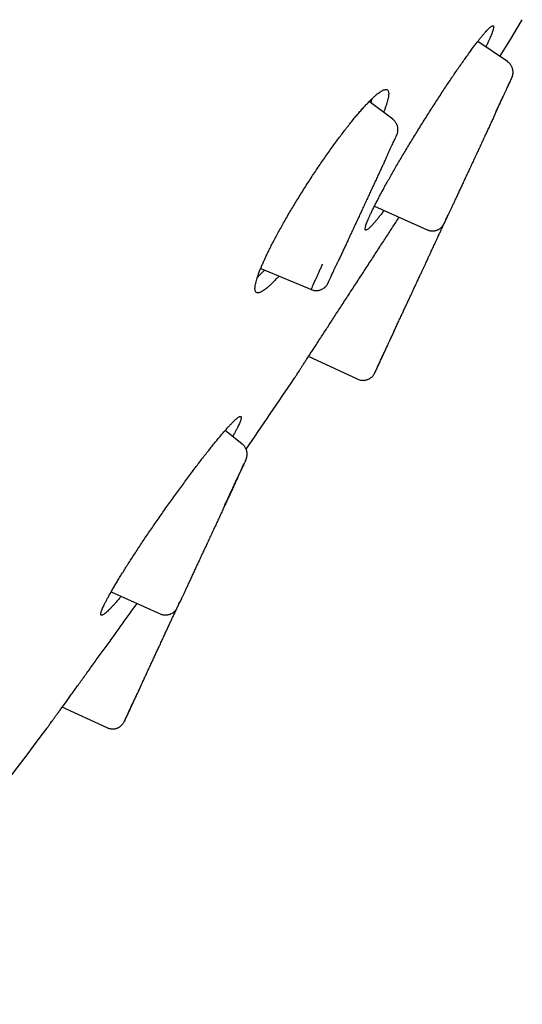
# Model space of a CAD drawing. Header units: millimetres. Extents: x 8 to 501, y 12 to 615.
# Tile 71 of 77: x 465 to 476, y 512 to 535. Entities that reach past the tile are written whole.
import ezdxf

# ---------------------------------------------------------------- set-up
doc = ezdxf.new("R2010")
doc.units = ezdxf.units.MM

msp = doc.modelspace()

# ---------------------------------------------------------------- linework, layer by layer
at = {"color": 7, "linetype": 'Continuous', "lineweight": 30}
for p, q in [((475.755, 534.115), (475.074, 534.578)), ((473.119, 532.788), (472.577, 533.195)), ((475.47, 532.905), (475.472, 532.91)), ((472.979, 531.924), (472.982, 531.931)), ((472.698, 530.79), (473.909, 530.245)), ((474.402, 530.607), (474.407, 530.616)), ((474.271, 530.325), (474.279, 530.349)), ((471.863, 529.518), (471.858, 529.51)), ((470.083, 529.357), (471.263, 528.86)), ((473.483, 528.629), (473.483, 528.629)), ((472.308, 526.806), (471.182, 527.329)), ((469.658, 525.314), (469.264, 525.626)), ((469.257, 523.905), (469.258, 523.909)), ((466.645, 521.917), (467.771, 521.407)), ((468.225, 521.682), (468.22, 521.673)), ((467.736, 520.633), (467.736, 520.633)), ((466.55, 518.785), (465.52, 519.263))]:
    msp.add_line(p, q, dxfattribs=at)
at = {"color": 7, "linetype": 'Continuous', "lineweight": 30, "flags": 128}
msp.add_lwpolyline([(475.585, 534.231), (475.825, 534.627), (476.098, 535.079)], dxfattribs=at)
at = {"color": 7, "linetype": 'Continuous', "lineweight": 30}
for start, end in [(325.60548, 326.1687), (321.04242, 323.34366)]:
    msp.add_arc((304.715, 638.171), 200, start, end, dxfattribs=at)
for points, knots in [([(472.603, 530.594), (472.614, 530.618), (472.636, 530.666), (472.675, 530.745), (472.718, 530.829), (472.764, 530.919), (472.814, 531.014), (472.868, 531.114), (472.925, 531.218), (472.985, 531.327), (473.049, 531.44), (473.115, 531.556), (473.183, 531.675), (473.254, 531.797), (473.328, 531.921), (473.403, 532.048), (473.48, 532.177), (473.559, 532.307), (473.639, 532.437), (473.72, 532.568), (473.802, 532.7), (473.884, 532.831), (473.967, 532.962), (474.05, 533.092), (474.133, 533.22), (474.215, 533.347), (474.297, 533.471), (474.377, 533.593), (474.457, 533.711), (474.535, 533.827), (474.611, 533.938), (474.685, 534.045), (474.757, 534.147), (474.826, 534.244), (474.893, 534.337), (474.957, 534.424), (475.018, 534.505), (475.075, 534.579), (475.128, 534.647), (475.178, 534.709), (475.223, 534.763), (475.265, 534.811), (475.303, 534.852), (475.336, 534.885), (475.365, 534.91), (475.389, 534.928), (475.408, 534.939), (475.423, 534.942), (475.434, 534.938), (475.439, 534.926), (475.44, 534.907), (475.436, 534.88), (475.428, 534.846), (475.415, 534.805), (475.397, 534.758), (475.375, 534.704), (475.35, 534.646), (475.321, 534.583), (475.291, 534.519), (475.268, 534.473), (475.259, 534.453)], [0, 0, 0, 0, 0.017103, 0.03426, 0.051444, 0.068629, 0.085786, 0.102889, 0.119988, 0.137141, 0.154321, 0.171502, 0.188655, 0.205755, 0.222932, 0.240161, 0.257418, 0.274675, 0.291906, 0.309083, 0.326425, 0.34382, 0.361243, 0.378666, 0.396062, 0.413404, 0.430902, 0.448455, 0.466036, 0.483617, 0.501171, 0.518669, 0.536247, 0.553881, 0.571544, 0.589206, 0.606839, 0.624417, 0.641961, 0.659562, 0.67719, 0.694819, 0.712418, 0.729962, 0.747372, 0.764838, 0.782333, 0.799827, 0.817293, 0.834703, 0.85194, 0.869233, 0.886553, 0.903874, 0.921166, 0.938403, 0.954326, 0.97025, 0.987353, 1, 1, 1, 1]), ([(475.867, 533.762), (475.87, 533.772), (475.876, 533.79), (475.882, 533.818), (475.885, 533.843), (475.886, 533.873), (475.884, 533.909), (475.876, 533.945), (475.866, 533.976), (475.854, 534.004), (475.838, 534.031), (475.818, 534.059), (475.795, 534.084), (475.773, 534.103), (475.758, 534.112), (475.754, 534.115)], [0, 0, 0, 0, 0.085249, 0.160919, 0.226967, 0.283967, 0.386383, 0.487509, 0.553855, 0.624316, 0.711624, 0.787844, 0.872291, 0.963744, 1, 1, 1, 1]), ([(475.472, 532.91), (475.482, 532.931), (475.505, 532.982), (475.541, 533.058), (475.579, 533.141), (475.615, 533.219), (475.649, 533.292), (475.682, 533.361), (475.711, 533.426), (475.739, 533.485), (475.764, 533.539), (475.787, 533.588), (475.807, 533.631), (475.824, 533.667), (475.838, 533.698), (475.849, 533.722), (475.857, 533.74), (475.86, 533.747), (475.862, 533.75)], [0, 0, 0, 0, 0.0441147, 0.107731, 0.171429, 0.2351586, 0.2989069, 0.3626788, 0.4264737, 0.4902834, 0.5540803, 0.6178375, 0.6815386, 0.7451895, 0.808824, 0.8724799, 0.9361973, 1, 1, 1, 1]), ([(475.75, 533.509), (475.755, 533.519), (475.766, 533.544), (475.783, 533.581), (475.802, 533.621), (475.819, 533.658), (475.835, 533.692), (475.848, 533.721), (475.854, 533.734), (475.857, 533.741)], [0, 0, 0, 0, 0.0832691, 0.2164253, 0.3587621, 0.5103647, 0.6712981, 0.8416009, 1, 1, 1, 1]), ([(475.786, 533.586), (475.791, 533.597), (475.802, 533.621), (475.818, 533.655), (475.832, 533.686), (475.844, 533.712), (475.854, 533.734), (475.861, 533.751), (475.867, 533.762), (475.869, 533.769), (475.869, 533.768), (475.869, 533.768)], [0, 0, 0, 0, 0.090008, 0.207314, 0.332061, 0.441731, 0.556607, 0.676693, 0.801988, 0.932477, 1, 1, 1, 1]), ([(475.857, 533.741), (475.858, 533.743), (475.86, 533.745), (475.86, 533.745), (475.859, 533.745)], [0, 0, 0, 0, 0.720924, 1, 1, 1, 1]), ([(475.858, 533.742), (475.858, 533.743), (475.861, 533.75), (475.865, 533.758), (475.869, 533.767), (475.87, 533.771), (475.87, 533.77), (475.869, 533.77)], [0, 0, 0, 0, 0.024246, 0.318372, 0.623544, 0.939732, 1, 1, 1, 1]), ([(470.187, 529.594), (470.202, 529.627), (470.233, 529.693), (470.285, 529.798), (470.34, 529.907), (470.398, 530.019), (470.46, 530.135), (470.525, 530.254), (470.593, 530.375), (470.663, 530.499), (470.736, 530.624), (470.811, 530.751), (470.889, 530.879), (470.968, 531.008), (471.048, 531.137), (471.131, 531.267), (471.214, 531.396), (471.298, 531.525), (471.383, 531.651), (471.468, 531.777), (471.554, 531.902), (471.64, 532.024), (471.726, 532.144), (471.81, 532.261), (471.894, 532.374), (471.977, 532.484), (472.058, 532.589), (472.138, 532.691), (472.216, 532.788), (472.292, 532.879), (472.365, 532.965), (472.436, 533.045), (472.503, 533.119), (472.568, 533.187), (472.629, 533.248), (472.686, 533.303), (472.74, 533.35), (472.789, 533.39), (472.834, 533.422), (472.874, 533.447), (472.91, 533.464), (472.942, 533.474), (472.968, 533.476), (472.99, 533.47), (473.006, 533.457), (473.018, 533.436), (473.025, 533.407), (473.027, 533.371), (473.023, 533.329), (473.015, 533.279), (473.002, 533.222), (472.984, 533.159), (472.962, 533.09), (472.937, 533.019), (472.917, 532.969), (472.908, 532.946)], [0, 0, 0, 0, 0.018424, 0.036906, 0.055418, 0.07393, 0.092412, 0.110837, 0.129254, 0.147728, 0.166232, 0.184736, 0.203212, 0.22163, 0.240197, 0.25882, 0.277472, 0.296125, 0.31475, 0.333318, 0.352208, 0.371156, 0.390133, 0.409111, 0.42806, 0.446951, 0.466152, 0.485413, 0.504705, 0.523996, 0.543257, 0.562459, 0.581823, 0.601249, 0.620706, 0.640163, 0.659588, 0.678951, 0.698251, 0.717613, 0.737007, 0.7564, 0.775761, 0.79506, 0.814093, 0.833189, 0.852316, 0.871443, 0.890537, 0.909569, 0.928259, 0.947009, 0.965789, 0.98457, 1, 1, 1, 1]), ([(472.613, 533.168), (472.614, 533.17), (472.625, 533.198), (472.636, 533.231), (472.645, 533.259), (472.647, 533.265)], [0, 0, 0, 0, 0.051916, 0.80095, 1, 1, 1, 1]), ([(475.47, 532.908), (475.471, 532.91), (475.481, 532.932), (475.499, 532.969), (475.522, 533.019), (475.541, 533.061), (475.559, 533.098), (475.575, 533.132), (475.591, 533.167), (475.611, 533.208), (475.632, 533.255), (475.652, 533.298), (475.663, 533.322), (475.667, 533.33)], [0, 0, 0, 0, 0.014405, 0.13641, 0.244962, 0.340117, 0.422021, 0.501102, 0.584463, 0.672102, 0.799582, 0.935137, 1, 1, 1, 1]), ([(475.471, 532.909), (475.477, 532.921), (475.49, 532.949), (475.508, 532.988), (475.526, 533.026), (475.54, 533.057), (475.553, 533.085), (475.566, 533.112), (475.581, 533.145), (475.6, 533.186), (475.622, 533.234), (475.641, 533.274), (475.651, 533.296), (475.655, 533.303)], [0, 0, 0, 0, 0.08246, 0.190031, 0.278054, 0.35307, 0.417725, 0.484429, 0.554765, 0.674142, 0.802694, 0.940405, 1, 1, 1, 1]), ([(473.219, 532.443), (473.224, 532.455), (473.231, 532.479), (473.237, 532.513), (473.239, 532.549), (473.237, 532.586), (473.23, 532.621), (473.221, 532.651), (473.209, 532.678), (473.194, 532.706), (473.176, 532.733), (473.154, 532.758), (473.134, 532.777), (473.121, 532.786), (473.118, 532.788)], [0, 0, 0, 0, 0.101093, 0.191963, 0.27103, 0.376629, 0.480817, 0.549152, 0.621763, 0.711737, 0.790308, 0.877426, 0.971888, 1, 1, 1, 1]), ([(475.47, 532.905), (475.455, 532.873), (475.426, 532.81), (475.38, 532.711), (475.333, 532.609), (475.284, 532.504), (475.234, 532.396), (475.183, 532.286), (475.131, 532.175), (475.08, 532.064), (475.029, 531.954), (474.978, 531.846), (474.928, 531.738), (474.879, 531.631), (474.83, 531.527), (474.783, 531.426), (474.737, 531.327), (474.693, 531.23), (474.649, 531.137), (474.607, 531.047), (474.567, 530.961), (474.53, 530.88), (474.495, 530.805), (474.463, 530.736), (474.433, 530.672), (474.416, 530.635), (474.407, 530.616)], [0, 0, 0, 0, 0.04132, 0.0825411, 0.1238465, 0.1654183, 0.2074352, 0.25007, 0.2926018, 0.3345886, 0.3762083, 0.4176438, 0.4590803, 0.5007031, 0.5420791, 0.5833083, 0.6245739, 0.6660589, 0.7079432, 0.7504017, 0.792889, 0.8347865, 0.8762669, 0.9175084, 0.9586921, 1, 1, 1, 1]), ([(472.982, 531.931), (472.993, 531.954), (473.016, 532.003), (473.048, 532.071), (473.079, 532.138), (473.107, 532.199), (473.132, 532.253), (473.154, 532.301), (473.173, 532.343), (473.189, 532.378), (473.202, 532.405), (473.212, 532.426), (473.218, 532.439), (473.219, 532.441), (473.219, 532.443)], [0, 0, 0, 0, 0.071847, 0.155899, 0.240093, 0.324361, 0.408697, 0.493105, 0.577579, 0.662094, 0.746608, 0.831094, 0.915546, 1, 1, 1, 1]), ([(472.979, 531.924), (472.967, 531.897), (472.943, 531.845), (472.903, 531.759), (472.861, 531.669), (472.817, 531.574), (472.771, 531.475), (472.723, 531.372), (472.674, 531.266), (472.624, 531.159), (472.574, 531.05), (472.523, 530.941), (472.472, 530.83), (472.42, 530.72), (472.369, 530.609), (472.318, 530.499), (472.268, 530.39), (472.217, 530.282), (472.168, 530.175), (472.119, 530.069), (472.071, 529.966), (472.025, 529.867), (471.981, 529.773), (471.939, 529.683), (471.899, 529.597), (471.875, 529.544), (471.863, 529.518)], [0, 0, 0, 0, 0.041292, 0.082486, 0.123765, 0.165312, 0.207304, 0.249914, 0.292428, 0.334397, 0.376, 0.417418, 0.458838, 0.500443, 0.541823, 0.58306, 0.624336, 0.665835, 0.707738, 0.750217, 0.792732, 0.834658, 0.876168, 0.91744, 0.958657, 1, 1, 1, 1]), ([(472.92, 530.69), (472.916, 530.685), (472.892, 530.652), (472.85, 530.599), (472.797, 530.53), (472.747, 530.469), (472.701, 530.414), (472.659, 530.366), (472.622, 530.326), (472.588, 530.293), (472.56, 530.267), (472.536, 530.249), (472.516, 530.239), (472.501, 530.235), (472.491, 530.24), (472.485, 530.251), (472.484, 530.271), (472.488, 530.297), (472.497, 530.331), (472.51, 530.372), (472.527, 530.42), (472.549, 530.473), (472.574, 530.531), (472.593, 530.573), (472.603, 530.594)], [0, 0, 0, 0, 0.009818, 0.057711, 0.105516, 0.153473, 0.201509, 0.249543, 0.297498, 0.345301, 0.392741, 0.440335, 0.488006, 0.535676, 0.583267, 0.630706, 0.677673, 0.724791, 0.771985, 0.819179, 0.866295, 0.913262, 0.956631, 1, 1, 1, 1]), ([(470.851, 526.821), (470.852, 526.822), (470.853, 526.823), (470.86, 526.834), (470.871, 526.852), (470.888, 526.877), (470.909, 526.909), (470.934, 526.949), (470.964, 526.994), (470.998, 527.046), (471.036, 527.105), (471.079, 527.171), (471.126, 527.243), (471.177, 527.321), (471.23, 527.404), (471.287, 527.491), (471.348, 527.584), (471.412, 527.683), (471.48, 527.788), (471.551, 527.896), (471.623, 528.007), (471.697, 528.122), (471.774, 528.24), (471.854, 528.362), (471.936, 528.488), (472.018, 528.615), (472.102, 528.743), (472.185, 528.872), (472.27, 529.002), (472.356, 529.134), (472.443, 529.268), (472.529, 529.4), (472.614, 529.53), (472.697, 529.658), (472.78, 529.786), (472.862, 529.913), (472.944, 530.038), (473.023, 530.16), (473.099, 530.277), (473.172, 530.389), (473.228, 530.475), (473.258, 530.522), (473.266, 530.534)], [0, 0, 0, 0, 0.024754, 0.049527, 0.07428, 0.099756, 0.125252, 0.150728, 0.17548, 0.200252, 0.225005, 0.250471, 0.275957, 0.301422, 0.32629, 0.351176, 0.376044, 0.40162, 0.427216, 0.452793, 0.477899, 0.503024, 0.52813, 0.553952, 0.579795, 0.605618, 0.630948, 0.656297, 0.681628, 0.707687, 0.733767, 0.759827, 0.785268, 0.810729, 0.836171, 0.862354, 0.888559, 0.914742, 0.940131, 0.965539, 0.990928, 1, 1, 1, 1]), ([(474.289, 530.365), (474.289, 530.365), (474.289, 530.364), (474.293, 530.372), (474.301, 530.388), (474.313, 530.414), (474.329, 530.449), (474.35, 530.493), (474.374, 530.544), (474.393, 530.586), (474.403, 530.606)], [0, 0, 0, 0, 0.055036, 0.190764, 0.326288, 0.461584, 0.59665, 0.731491, 0.865993, 1, 1, 1, 1]), ([(474.299, 530.383), (474.3, 530.385), (474.301, 530.388), (474.306, 530.397), (474.312, 530.41), (474.32, 530.428), (474.33, 530.451), (474.344, 530.48), (474.36, 530.515), (474.379, 530.556), (474.395, 530.589), (474.403, 530.608), (474.406, 530.612)], [0, 0, 0, 0, 0.0838571, 0.1743435, 0.2714465, 0.3751782, 0.4855675, 0.6026572, 0.7265074, 0.8571712, 0.9666188, 1, 1, 1, 1]), ([(473.484, 528.628), (473.496, 528.655), (473.526, 528.718), (473.571, 528.815), (473.618, 528.916), (473.662, 529.012), (473.704, 529.101), (473.742, 529.184), (473.778, 529.26), (473.811, 529.331), (473.841, 529.395), (473.868, 529.454), (473.893, 529.507), (473.915, 529.555), (473.935, 529.598), (473.952, 529.636), (473.969, 529.672), (473.987, 529.711), (474.007, 529.755), (474.03, 529.804), (474.054, 529.856), (474.079, 529.91), (474.105, 529.965), (474.131, 530.02), (474.155, 530.073), (474.177, 530.121), (474.198, 530.166), (474.217, 530.207), (474.233, 530.241), (474.246, 530.269), (474.256, 530.291), (474.264, 530.308), (474.269, 530.32), (474.271, 530.323), (474.271, 530.324)], [0, 0, 0, 0, 0.030677, 0.071554, 0.110512, 0.147524, 0.182591, 0.215718, 0.246908, 0.276163, 0.303482, 0.328863, 0.352305, 0.373809, 0.393379, 0.411018, 0.427259, 0.445021, 0.46773, 0.493014, 0.52088, 0.551341, 0.584415, 0.620117, 0.658457, 0.694167, 0.73189, 0.771614, 0.813332, 0.848137, 0.884209, 0.921543, 0.960137, 1, 1, 1, 1]), ([(473.909, 530.245), (473.918, 530.242), (473.937, 530.234), (473.966, 530.226), (473.997, 530.22), (474.028, 530.218), (474.058, 530.22), (474.085, 530.223), (474.108, 530.229), (474.128, 530.235), (474.149, 530.243), (474.173, 530.254), (474.197, 530.268), (474.223, 530.287), (474.249, 530.311), (474.273, 530.339), (474.286, 530.361), (474.293, 530.372)], [0, 0, 0, 0, 0.061905, 0.134481, 0.202277, 0.264433, 0.337373, 0.397995, 0.447301, 0.489158, 0.539212, 0.597572, 0.664086, 0.738349, 0.819714, 0.907294, 1, 1, 1, 1]), ([(470.503, 529.18), (470.494, 529.169), (470.461, 529.134), (470.41, 529.08), (470.349, 529.018), (470.291, 528.964), (470.238, 528.917), (470.188, 528.877), (470.144, 528.845), (470.103, 528.82), (470.067, 528.803), (470.035, 528.793), (470.009, 528.791), (469.987, 528.797), (469.97, 528.811), (469.959, 528.832), (469.952, 528.86), (469.95, 528.896), (469.953, 528.939), (469.961, 528.989), (469.974, 529.045), (469.992, 529.108), (470.014, 529.177), (470.042, 529.253), (470.073, 529.334), (470.108, 529.419), (470.146, 529.505), (470.173, 529.564), (470.187, 529.594)], [0, 0, 0, 0, 0.016874, 0.057145, 0.09748, 0.137814, 0.178083, 0.218224, 0.25824, 0.298387, 0.338599, 0.378809, 0.418952, 0.458965, 0.498431, 0.538027, 0.577688, 0.617347, 0.65694, 0.696403, 0.735151, 0.774025, 0.812962, 0.851898, 0.89077, 0.929516, 0.964758, 1, 1, 1, 1]), ([(471.619, 528.996), (471.62, 528.997), (471.621, 528.999), (471.624, 529.006), (471.63, 529.018), (471.638, 529.035), (471.649, 529.059), (471.663, 529.089), (471.678, 529.122), (471.695, 529.157), (471.714, 529.198), (471.736, 529.246), (471.761, 529.301), (471.79, 529.363), (471.822, 529.432), (471.847, 529.484), (471.859, 529.51)], [0, 0, 0, 0, 0.054869, 0.114899, 0.180112, 0.250532, 0.326165, 0.407002, 0.471032, 0.537959, 0.607781, 0.680495, 0.756108, 0.834608, 0.915931, 1, 1, 1, 1]), ([(470.007, 529.152), (470.025, 529.169), (470.062, 529.205), (470.117, 529.262), (470.155, 529.303), (470.17, 529.32)], [0, 0, 0, 0, 0.3531985, 0.7325031, 1, 1, 1, 1]), ([(471.501, 529.452), (471.488, 529.424), (471.463, 529.368), (471.427, 529.291), (471.393, 529.216), (471.361, 529.147), (471.334, 529.086), (471.311, 529.035), (471.292, 528.991), (471.275, 528.953), (471.262, 528.921), (471.251, 528.895), (471.245, 528.878), (471.242, 528.869), (471.243, 528.87), (471.244, 528.87)], [0, 0, 0, 0, 0.076547, 0.155529, 0.23691, 0.320641, 0.406741, 0.480348, 0.555678, 0.632762, 0.711618, 0.792277, 0.87479, 0.959191, 1, 1, 1, 1]), ([(471.244, 528.869), (471.252, 528.866), (471.273, 528.857), (471.306, 528.85), (471.342, 528.845), (471.378, 528.845), (471.412, 528.85), (471.443, 528.857), (471.476, 528.868), (471.511, 528.886), (471.545, 528.909), (471.573, 528.934), (471.598, 528.963), (471.612, 528.985), (471.62, 528.997)], [0, 0, 0, 0, 0.062908, 0.153436, 0.23733, 0.313235, 0.400303, 0.470616, 0.536907, 0.637885, 0.739965, 0.81616, 0.903436, 1, 1, 1, 1]), ([(472.715, 526.971), (472.719, 526.979), (472.726, 526.993), (472.739, 527.022), (472.754, 527.055), (472.771, 527.091), (472.789, 527.131), (472.809, 527.172), (472.83, 527.218), (472.852, 527.267), (472.877, 527.319), (472.902, 527.374), (472.929, 527.431), (472.956, 527.49), (472.985, 527.552), (473.014, 527.616), (473.045, 527.683), (473.077, 527.752), (473.11, 527.823), (473.145, 527.899), (473.183, 527.983), (473.225, 528.073), (473.271, 528.171), (473.315, 528.266), (473.358, 528.358), (473.398, 528.445), (473.44, 528.536), (473.469, 528.597), (473.484, 528.628)], [0, 0, 0, 0, 0.045131, 0.08862, 0.130469, 0.170673, 0.209228, 0.246121, 0.281343, 0.320317, 0.357012, 0.392596, 0.428097, 0.463539, 0.498943, 0.534329, 0.56971, 0.60509, 0.640473, 0.677184, 0.716281, 0.757751, 0.80158, 0.847756, 0.883923, 0.921376, 0.960081, 1, 1, 1, 1]), ([(472.713, 526.966), (472.713, 526.967), (472.716, 526.973), (472.723, 526.988), (472.735, 527.013), (472.75, 527.045), (472.767, 527.083), (472.786, 527.124), (472.807, 527.168), (472.828, 527.215), (472.851, 527.264), (472.874, 527.312), (472.895, 527.359), (472.917, 527.406), (472.94, 527.455), (472.964, 527.507), (472.989, 527.561), (473.016, 527.618), (473.043, 527.678), (473.072, 527.741), (473.102, 527.806), (473.134, 527.875), (473.156, 527.924), (473.168, 527.95), (473.169, 527.95)], [0, 0, 0, 0, 0.0134601, 0.0693494, 0.1229885, 0.1868717, 0.2472388, 0.3040834, 0.3573899, 0.4139576, 0.4658757, 0.5131482, 0.5558174, 0.596987, 0.63874, 0.6810974, 0.7240807, 0.7677116, 0.8120059, 0.8569718, 0.9026143, 0.949335, 0.9988019, 1, 1, 1, 1]), ([(472.307, 526.809), (472.322, 526.803), (472.351, 526.791), (472.396, 526.782), (472.438, 526.779), (472.474, 526.782), (472.504, 526.788), (472.53, 526.795), (472.552, 526.803), (472.573, 526.813), (472.592, 526.824), (472.61, 526.836), (472.627, 526.849), (472.644, 526.864), (472.659, 526.88), (472.674, 526.899), (472.688, 526.919), (472.696, 526.933), (472.7, 526.94)], [0, 0, 0, 0, 0.097466, 0.188476, 0.270707, 0.342429, 0.402505, 0.452892, 0.500751, 0.546392, 0.589702, 0.630637, 0.672302, 0.719603, 0.774991, 0.839806, 0.914715, 1, 1, 1, 1]), ([(472.699, 526.937), (472.699, 526.937), (472.698, 526.936), (472.7, 526.938), (472.701, 526.941)], [0, 0, 0, 0, 0.170403, 1, 1, 1, 1]), ([(472.701, 526.941), (472.702, 526.942), (472.702, 526.943), (472.706, 526.951), (472.709, 526.958), (472.71, 526.96)], [0, 0, 0, 0, 0.427541, 0.840476, 1, 1, 1, 1]), ([(472.712, 526.962), (472.71, 526.96), (472.707, 526.953), (472.707, 526.952), (472.707, 526.952)], [0, 0, 0, 0, 0.388678, 1, 1, 1, 1]), ([(472.712, 526.962), (472.712, 526.963), (472.712, 526.964), (472.715, 526.973), (472.717, 526.977)], [0, 0, 0, 0, 0.445458, 1, 1, 1, 1]), ([(466.467, 521.582), (466.476, 521.6), (466.493, 521.636), (466.525, 521.699), (466.562, 521.768), (466.602, 521.842), (466.647, 521.922), (466.697, 522.006), (466.75, 522.096), (466.807, 522.191), (466.868, 522.29), (466.932, 522.394), (466.999, 522.501), (467.07, 522.611), (467.144, 522.725), (467.22, 522.842), (467.299, 522.962), (467.38, 523.084), (467.463, 523.207), (467.548, 523.332), (467.635, 523.459), (467.723, 523.587), (467.813, 523.715), (467.903, 523.843), (467.993, 523.971), (468.084, 524.097), (468.175, 524.223), (468.266, 524.348), (468.356, 524.471), (468.445, 524.592), (468.533, 524.709), (468.619, 524.823), (468.704, 524.934), (468.786, 525.04), (468.867, 525.143), (468.944, 525.241), (469.019, 525.333), (469.09, 525.42), (469.157, 525.501), (469.221, 525.576), (469.281, 525.645), (469.337, 525.708), (469.388, 525.764), (469.435, 525.812), (469.477, 525.854), (469.514, 525.888), (469.547, 525.915), (469.574, 525.935), (469.597, 525.947), (469.614, 525.952), (469.626, 525.95), (469.633, 525.94), (469.635, 525.923), (469.632, 525.899), (469.624, 525.868), (469.611, 525.831), (469.594, 525.789), (469.572, 525.742), (469.546, 525.687), (469.514, 525.625), (469.479, 525.558), (469.453, 525.51), (469.44, 525.487)], [0, 0, 0, 0, 0.016326, 0.032703, 0.049107, 0.065511, 0.081889, 0.098215, 0.114535, 0.130905, 0.147302, 0.163699, 0.180071, 0.196392, 0.212844, 0.229346, 0.245875, 0.262403, 0.278907, 0.29536, 0.3121, 0.32889, 0.345706, 0.362523, 0.379314, 0.396054, 0.413068, 0.430136, 0.447231, 0.464325, 0.481393, 0.498408, 0.515567, 0.532781, 0.550022, 0.567263, 0.584476, 0.601634, 0.618736, 0.635894, 0.653079, 0.670264, 0.68742, 0.704521, 0.721387, 0.738308, 0.755257, 0.772206, 0.789125, 0.80599, 0.822551, 0.839166, 0.855808, 0.87245, 0.889064, 0.905624, 0.920702, 0.935779, 0.952107, 0.968486, 0.984892, 1, 1, 1, 1]), ([(469.753, 524.974), (469.757, 524.987), (469.764, 525.01), (469.77, 525.044), (469.772, 525.08), (469.77, 525.117), (469.763, 525.152), (469.754, 525.182), (469.742, 525.21), (469.727, 525.237), (469.709, 525.264), (469.687, 525.289), (469.669, 525.306), (469.658, 525.314), (469.658, 525.314)], [0, 0, 0, 0, 0.103038, 0.195737, 0.276451, 0.384267, 0.490642, 0.560411, 0.63454, 0.726394, 0.806607, 0.895545, 0.99198, 1, 1, 1, 1]), ([(469.684, 524.825), (469.678, 524.811), (469.664, 524.781), (469.639, 524.728), (469.612, 524.67), (469.582, 524.605), (469.549, 524.533), (469.513, 524.455), (469.474, 524.373), (469.434, 524.286), (469.392, 524.196), (469.348, 524.102), (469.304, 524.005), (469.273, 523.939), (469.258, 523.907)], [0, 0, 0, 0, 0.082929, 0.165649, 0.248529, 0.331932, 0.416218, 0.501734, 0.58698, 0.671138, 0.754564, 0.837625, 0.920693, 1, 1, 1, 1]), ([(469.259, 523.909), (469.272, 523.937), (469.3, 523.998), (469.343, 524.09), (469.387, 524.186), (469.431, 524.28), (469.474, 524.372), (469.515, 524.46), (469.554, 524.545), (469.589, 524.62), (469.619, 524.684), (469.644, 524.74), (469.668, 524.791), (469.689, 524.836), (469.708, 524.876), (469.723, 524.91), (469.736, 524.937), (469.745, 524.957), (469.751, 524.97), (469.752, 524.973), (469.752, 524.974)], [0, 0, 0, 0, 0.044891, 0.099164, 0.15482, 0.211818, 0.270156, 0.329841, 0.390875, 0.453235, 0.504057, 0.555693, 0.608141, 0.661424, 0.715572, 0.770618, 0.826589, 0.883489, 0.941301, 1, 1, 1, 1]), ([(469.743, 524.952), (469.743, 524.952), (469.742, 524.95), (469.737, 524.94), (469.729, 524.922), (469.718, 524.897), (469.703, 524.866), (469.691, 524.839), (469.684, 524.825)], [0, 0, 0, 0, 0.15634, 0.326969, 0.495919, 0.663914, 0.831695, 1, 1, 1, 1]), ([(469.257, 523.905), (469.241, 523.871), (469.21, 523.802), (469.161, 523.697), (469.111, 523.589), (469.06, 523.479), (469.008, 523.367), (468.955, 523.254), (468.903, 523.141), (468.851, 523.029), (468.8, 522.919), (468.749, 522.811), (468.7, 522.705), (468.652, 522.601), (468.605, 522.501), (468.56, 522.403), (468.517, 522.31), (468.475, 522.22), (468.435, 522.134), (468.397, 522.051), (468.361, 521.974), (468.328, 521.902), (468.297, 521.837), (468.27, 521.779), (468.246, 521.726), (468.232, 521.697), (468.225, 521.682)], [0, 0, 0, 0, 0.041292, 0.082486, 0.123765, 0.165312, 0.207304, 0.249914, 0.292428, 0.334397, 0.376, 0.417418, 0.458838, 0.500443, 0.541823, 0.58306, 0.624336, 0.665835, 0.707738, 0.750217, 0.792732, 0.834658, 0.876168, 0.91744, 0.958657, 1, 1, 1, 1]), ([(466.876, 521.813), (466.857, 521.791), (466.817, 521.744), (466.76, 521.678), (466.704, 521.616), (466.652, 521.56), (466.605, 521.511), (466.563, 521.47), (466.526, 521.436), (466.493, 521.409), (466.466, 521.389), (466.443, 521.377), (466.426, 521.372), (466.414, 521.374), (466.407, 521.384), (466.405, 521.401), (466.408, 521.425), (466.416, 521.456), (466.429, 521.493), (466.446, 521.534), (466.46, 521.566), (466.467, 521.582)], [0, 0, 0, 0, 0.046964, 0.101585, 0.156205, 0.210733, 0.265085, 0.318694, 0.372479, 0.426353, 0.480224, 0.534004, 0.587609, 0.640242, 0.693046, 0.745936, 0.798826, 0.851627, 0.904258, 0.952129, 1, 1, 1, 1]), ([(465.161, 518.768), (465.162, 518.769), (465.163, 518.77), (465.17, 518.781), (465.183, 518.798), (465.2, 518.822), (465.223, 518.853), (465.25, 518.891), (465.282, 518.935), (465.318, 518.985), (465.359, 519.041), (465.405, 519.104), (465.455, 519.174), (465.509, 519.249), (465.567, 519.328), (465.628, 519.412), (465.692, 519.502), (465.761, 519.598), (465.834, 519.698), (465.909, 519.802), (465.987, 519.91), (466.067, 520.021), (466.15, 520.135), (466.236, 520.254), (466.324, 520.376), (466.414, 520.5), (466.504, 520.624), (466.595, 520.75), (466.687, 520.878), (466.78, 521.007), (466.875, 521.138), (466.968, 521.267), (467.061, 521.395), (467.152, 521.521), (467.212, 521.605), (467.242, 521.646), (467.242, 521.647)], [0, 0, 0, 0, 0.0293546, 0.0587321, 0.0880868, 0.1182999, 0.1485378, 0.178751, 0.2081036, 0.2374786, 0.2668314, 0.2970235, 0.3272398, 0.3574322, 0.3870292, 0.4166487, 0.446246, 0.476674, 0.5071259, 0.5375543, 0.5676663, 0.597801, 0.6279133, 0.6588721, 0.6898553, 0.7208143, 0.7514166, 0.7820422, 0.8126446, 0.8441208, 0.8756222, 0.9070985, 0.9379512, 0.9688277, 0.9996803, 1, 1, 1, 1]), ([(468.155, 521.533), (468.156, 521.534), (468.157, 521.536), (468.162, 521.548), (468.171, 521.567), (468.184, 521.593), (468.2, 521.629), (468.213, 521.657), (468.222, 521.675), (468.222, 521.676)], [0, 0, 0, 0, 0.156057, 0.315833, 0.479251, 0.646244, 0.816786, 0.990946, 1, 1, 1, 1]), ([(468.155, 521.532), (468.155, 521.533), (468.156, 521.536), (468.163, 521.549), (468.172, 521.569), (468.185, 521.596), (468.201, 521.63), (468.214, 521.658), (468.221, 521.672)], [0, 0, 0, 0, 0.167336, 0.334446, 0.501338, 0.667993, 0.834262, 1, 1, 1, 1]), ([(468.175, 521.576), (468.185, 521.596), (468.201, 521.631), (468.216, 521.664), (468.223, 521.677)], [0, 0, 0, 0, 0.587181, 1, 1, 1, 1]), ([(467.737, 520.632), (467.75, 520.661), (467.779, 520.724), (467.823, 520.818), (467.867, 520.914), (467.909, 521.005), (467.95, 521.092), (467.987, 521.173), (468.023, 521.249), (468.06, 521.328), (468.097, 521.408), (468.129, 521.476), (468.146, 521.514), (468.152, 521.526)], [0, 0, 0, 0, 0.092417, 0.198278, 0.300351, 0.398526, 0.49275, 0.583005, 0.669275, 0.751539, 0.854956, 0.952317, 1, 1, 1, 1]), ([(467.771, 521.408), (467.782, 521.403), (467.805, 521.393), (467.841, 521.385), (467.877, 521.381), (467.913, 521.381), (467.947, 521.385), (467.978, 521.393), (468.011, 521.404), (468.046, 521.421), (468.08, 521.444), (468.108, 521.47), (468.133, 521.498), (468.147, 521.521), (468.155, 521.533)], [0, 0, 0, 0, 0.080341, 0.169195, 0.25154, 0.326043, 0.411503, 0.480518, 0.54559, 0.644713, 0.744918, 0.819707, 0.905329, 1, 1, 1, 1]), ([(466.957, 518.951), (466.961, 518.958), (466.967, 518.973), (466.981, 519.002), (466.997, 519.036), (467.014, 519.073), (467.032, 519.112), (467.052, 519.154), (467.073, 519.2), (467.096, 519.25), (467.121, 519.304), (467.147, 519.359), (467.173, 519.417), (467.201, 519.477), (467.23, 519.54), (467.261, 519.605), (467.292, 519.673), (467.324, 519.742), (467.358, 519.815), (467.393, 519.893), (467.432, 519.977), (467.475, 520.069), (467.521, 520.168), (467.566, 520.265), (467.609, 520.358), (467.65, 520.447), (467.693, 520.538), (467.722, 520.601), (467.737, 520.632)], [0, 0, 0, 0, 0.045132, 0.088621, 0.130469, 0.170673, 0.209227, 0.246121, 0.281343, 0.320317, 0.357014, 0.392599, 0.428102, 0.463545, 0.49895, 0.534337, 0.569717, 0.605096, 0.640477, 0.677185, 0.716279, 0.757745, 0.801572, 0.847747, 0.883914, 0.921369, 0.960076, 1, 1, 1, 1]), ([(466.955, 518.945), (466.955, 518.946), (466.958, 518.952), (466.965, 518.968), (466.977, 518.993), (466.992, 519.026), (467.01, 519.064), (467.029, 519.105), (467.05, 519.15), (467.072, 519.198), (467.095, 519.248), (467.118, 519.296), (467.14, 519.344), (467.162, 519.392), (467.185, 519.442), (467.209, 519.494), (467.235, 519.549), (467.262, 519.607), (467.29, 519.668), (467.319, 519.731), (467.35, 519.798), (467.38, 519.863), (467.4, 519.908), (467.41, 519.929)], [0, 0, 0, 0, 0.013606, 0.070049, 0.124218, 0.188732, 0.249695, 0.3071, 0.360933, 0.418061, 0.470493, 0.518235, 0.561328, 0.602906, 0.645072, 0.68785, 0.731258, 0.775321, 0.820052, 0.86546, 0.911551, 0.95873, 1, 1, 1, 1]), ([(466.548, 518.788), (466.564, 518.782), (466.593, 518.769), (466.638, 518.761), (466.68, 518.758), (466.716, 518.761), (466.746, 518.767), (466.772, 518.774), (466.794, 518.783), (466.815, 518.792), (466.834, 518.803), (466.852, 518.815), (466.869, 518.828), (466.885, 518.843), (466.901, 518.86), (466.916, 518.878), (466.93, 518.898), (466.938, 518.912), (466.942, 518.919)], [0, 0, 0, 0, 0.097515, 0.188542, 0.270744, 0.342383, 0.402321, 0.452643, 0.500434, 0.545953, 0.589089, 0.629817, 0.671426, 0.718767, 0.774272, 0.83927, 0.914418, 1, 1, 1, 1]), ([(466.94, 518.916), (466.94, 518.916), (466.94, 518.914), (466.941, 518.917), (466.943, 518.919)], [0, 0, 0, 0, 0.158033, 1, 1, 1, 1]), ([(466.943, 518.92), (466.943, 518.921), (466.944, 518.922), (466.947, 518.93), (466.951, 518.937), (466.952, 518.939)], [0, 0, 0, 0, 0.42873, 0.842808, 1, 1, 1, 1]), ([(466.953, 518.941), (466.952, 518.939), (466.949, 518.932), (466.948, 518.931), (466.948, 518.931)], [0, 0, 0, 0, 0.3881413, 1, 1, 1, 1]), ([(466.953, 518.941), (466.953, 518.942), (466.954, 518.943), (466.957, 518.952), (466.959, 518.957)], [0, 0, 0, 0, 0.445506, 1, 1, 1, 1])]:
    msp.add_open_spline(points, degree=3, knots=knots, dxfattribs=at)

doc.saveas('drawing.dxf')
